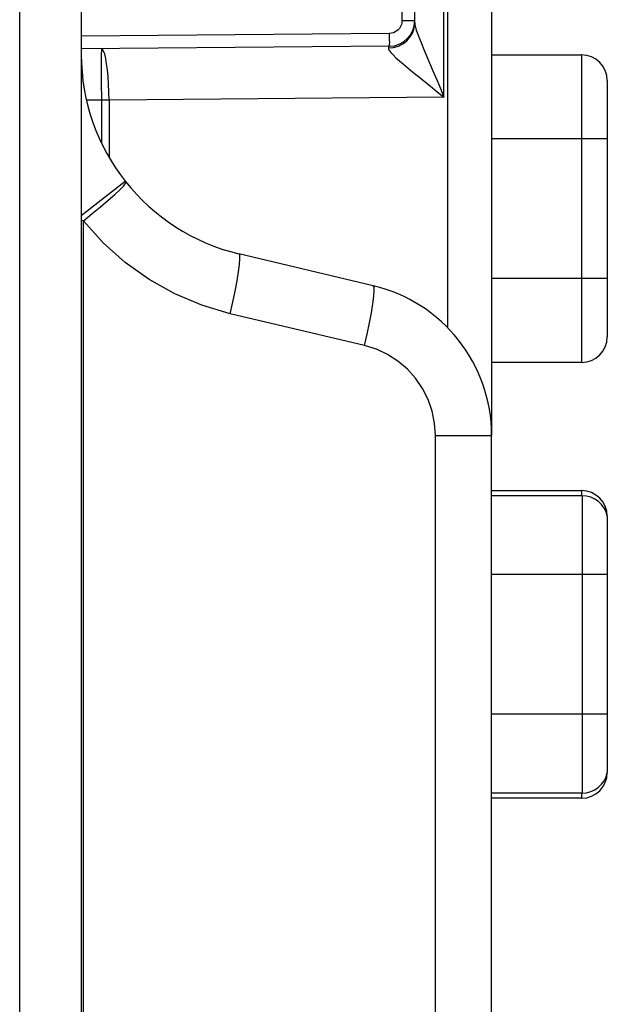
# Model space of a CAD drawing. Extents: x -841 to -216, y -127 to 601.
# Tile 94 of 201: x -332 to -321, y 174 to 194. Entities that reach past the tile are written whole.
import ezdxf

# ---------------------------------------------------------------- set-up
doc = ezdxf.new("R2010")
doc.units = 0
doc.header["$LTSCALE"] = 23.1
doc.layers.add('HEATSINK_AM_0', color=7, linetype='CONTINUOUS')

msp = doc.modelspace()

# ---------------------------------------------------------------- linework, layer by layer
at = {"layer": 'HEATSINK_AM_0', "color": 7}
for p, q in [((-332.458, 142.357), (-332.458, 331.899)), ((-331.258, 330.699), (-331.258, 142.357)), ((-323.258, 212.72), (-323.258, 185.578)), ((-324.119, 210.623), (-324.119, 187.675)), ((-324.188, 192.177), (-324.188, 206.021)), ((-324.758, 193.625), (-324.758, 204.574)), ((-325.006, 204.529), (-325.006, 193.669)), ((-325.006, 193.669), (-324.758, 193.669)), ((-324.768, 193.528), (-324.758, 193.625)), ((-325.253, 193.419), (-331.258, 193.367)), ((-325.253, 193.169), (-331.258, 193.117)), ((-330.868, 192.847), (-330.868, 192.697)), ((-325.179, 193), (-325.123, 192.946)), ((-323.258, 193), (-321.503, 193)), ((-321.503, 193), (-321.503, 187)), ((-330.868, 192.697), (-330.867, 192.466)), ((-330.867, 192.466), (-330.864, 192.12)), ((-321.003, 192.5), (-321.003, 187.5)), ((-330.864, 192.12), (-331.149, 192.118)), ((-330.716, 192.12), (-330.864, 192.12)), ((-330.864, 192.12), (-330.864, 191.282)), ((-324.188, 192.177), (-330.716, 192.12)), ((-330.716, 192.12), (-330.716, 191.006)), ((-321.003, 191.364), (-323.258, 191.364)), ((-331.258, 189.865), (-330.402, 190.538)), ((-331.215, 189.763), (-331.258, 189.774)), ((-331.214, 142.299), (-331.215, 189.763)), ((-325.565, 188.497), (-328.183, 189.119)), ((-321.003, 188.637), (-323.258, 188.637)), ((-325.737, 187.33), (-328.355, 187.951)), ((-321.503, 187), (-323.258, 187)), ((-324.353, 185.578), (-323.258, 185.578)), ((-324.353, 144.099), (-324.353, 185.578)), ((-323.258, 144.099), (-323.258, 185.578)), ((-323.258, 184.5), (-321.503, 184.5)), ((-321.493, 184.4), (-323.258, 184.4)), ((-321.503, 184.5), (-321.503, 184.4)), ((-321.493, 184.4), (-321.493, 178.6)), ((-321.003, 184), (-321.003, 179)), ((-321.003, 182.864), (-323.258, 182.864)), ((-321.003, 180.137), (-323.258, 180.137)), ((-321.493, 178.6), (-323.258, 178.6)), ((-321.503, 178.5), (-323.258, 178.5)), ((-321.503, 178.6), (-321.503, 178.5))]:
    msp.add_line(p, q, dxfattribs=at)
for points in [[(-325.006, 193.669), (-325.006, 193.646), (-325.01, 193.621), (-325.017, 193.596), (-325.026, 193.57), (-325.039, 193.543), (-325.057, 193.517), (-325.079, 193.492), (-325.105, 193.47), (-325.136, 193.449), (-325.172, 193.433), (-325.211, 193.424), (-325.253, 193.419)], [(-324.758, 193.625), (-324.754, 193.59), (-324.744, 193.544), (-324.726, 193.485)], [(-325.253, 193.419), (-325.253, 193.294), (-325.252, 193.242), (-325.253, 193.203), (-325.253, 193.178), (-325.253, 193.169)], [(-325.075, 193.173), (-324.986, 193.217), (-324.909, 193.277), (-324.845, 193.351), (-324.797, 193.436), (-324.768, 193.528)], [(-324.726, 193.485), (-324.701, 193.415), (-324.67, 193.334), (-324.634, 193.243), (-324.592, 193.141), (-324.546, 193.03), (-324.382, 192.644)], [(-330.864, 193.12), (-330.865, 193.11), (-330.866, 193.081), (-330.867, 193.037), (-330.868, 192.981), (-330.868, 192.847)], [(-330.716, 192.12), (-330.719, 192.277), (-330.726, 192.429), (-330.735, 192.574), (-330.748, 192.708), (-330.763, 192.828), (-330.781, 192.93), (-330.8, 193.012), (-330.821, 193.072), (-330.842, 193.108), (-330.864, 193.12)], [(-325.27, 193.139), (-325.171, 193.147), (-325.075, 193.173)], [(-325.253, 193.169), (-325.258, 193.167), (-325.262, 193.162), (-325.266, 193.152), (-325.27, 193.139)], [(-325.27, 193.139), (-325.269, 193.116), (-325.253, 193.086), (-325.223, 193.047), (-325.179, 193)], [(-325.123, 192.946), (-325.055, 192.885), (-324.976, 192.818), (-324.888, 192.744), (-324.791, 192.664), (-324.685, 192.579)], [(-324.685, 192.579), (-324.451, 192.39), (-324.323, 192.286), (-324.188, 192.177)], [(-324.382, 192.644), (-324.321, 192.498), (-324.255, 192.342), (-324.188, 192.177)], [(-331.214, 189.763), (-331.042, 189.903), (-330.88, 190.039), (-330.733, 190.164), (-330.606, 190.276), (-330.503, 190.368), (-330.432, 190.441), (-330.396, 190.496), (-330.392, 190.525)], [(-328.355, 187.951), (-328.908, 188.116), (-329.434, 188.338), (-329.936, 188.619), (-330.405, 188.953), (-330.83, 189.333), (-331.215, 189.763)], [(-328.355, 187.951), (-328.304, 188.176), (-328.258, 188.393), (-328.221, 188.593), (-328.192, 188.769), (-328.173, 188.914), (-328.165, 189.023), (-328.168, 189.092), (-328.182, 189.119)], [(-325.737, 187.33), (-325.686, 187.555), (-325.641, 187.771), (-325.603, 187.971), (-325.574, 188.147), (-325.556, 188.292), (-325.548, 188.402), (-325.551, 188.471), (-325.565, 188.497)], [(-324.353, 185.578), (-324.369, 185.819), (-324.417, 186.052), (-324.496, 186.279), (-324.604, 186.494), (-324.74, 186.693), (-324.901, 186.872), (-325.085, 187.027), (-325.288, 187.157), (-325.505, 187.257), (-325.737, 187.33)]]:
    msp.add_lwpolyline(points, dxfattribs=at)
for centre, radius, start, end in [((-325.258, 193.669), 0.5, 270.5, 359.9989), ((-327.258, 193.011), 4, 180, 256.6308), ((-321.503, 192.5), 0.5, 0, 90), ((-326.258, 185.578), 3, 0, 76.6398), ((-321.503, 187.5), 0.5, 270, 360), ((-321.503, 184), 0.5, 0, 90), ((-321.493, 183.9), 0.5, 11.537, 90), ((-321.503, 179), 0.5, 270, 360), ((-321.493, 179.1), 0.5, 270, 348.463)]:
    msp.add_arc(centre, radius, start, end, dxfattribs=at)

doc.saveas('drawing.dxf')
